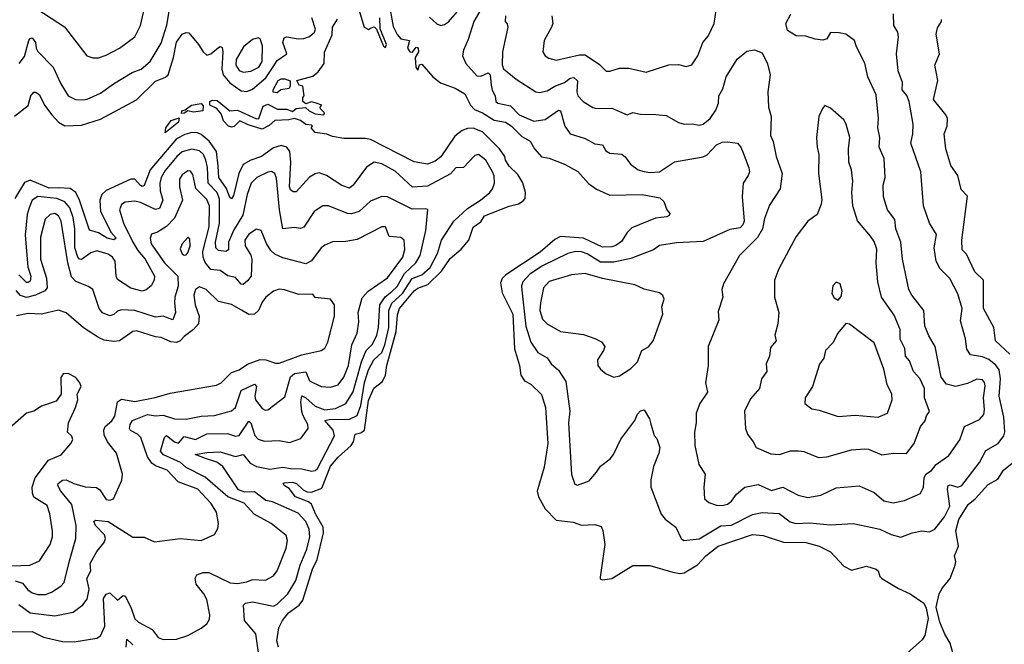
# Model space of a CAD drawing. Extents: x 1245515 to 1420776, y 606314 to 671314.
# Tile 239 of 256: x 1389190 to 1394369, y 621189 to 624475. Entities that reach past the tile are written whole.
import ezdxf

# ---------------------------------------------------------------- set-up
doc = ezdxf.new("R2010")
doc.units = 0

msp = doc.modelspace()

# ---------------------------------------------------------------- linework, layer by layer
at = {"layer": '0CON10XD'}
for points in [[(1389187.6, 624245), (1389215, 624281.9), (1389238.9, 624365), (1389245, 624376.2), (1389255, 624379.5), (1389273.4, 624355), (1389276.2, 624325), (1389285, 624307.3), (1389366.7, 624225), (1389406.6, 624136.6), (1389445, 624074.4), (1389483.3, 624055), (1389525, 624053.8), (1389545, 624056.5), (1389615, 624088.5), (1389682.6, 624137.4), (1389782.3, 624197.7), (1389828.6, 624215), (1389877.1, 624255), (1389935, 624351.4), (1389964.4, 624445.6), (1390003.3, 624675)], [(1391664.4, 624615), (1391578.1, 624465), (1391548.8, 624371.2), (1391524.1, 624315), (1391519.5, 624285), (1391536.7, 624245), (1391595, 624179.5), (1391615, 624178.5), (1391655, 624194.3), (1391664.6, 624184.6), (1391669.9, 624129.9), (1391674.6, 624104.6), (1391691, 624075), (1391695.2, 624045.2), (1391705, 624035.8), (1391771.9, 624021.9), (1391817.9, 623975), (1391895, 623941.8), (1391955, 623950), (1392025, 623999.4), (1392035, 623995.8), (1392056.9, 623915), (1392085, 623874.4), (1392165, 623849.1), (1392215, 623822.5), (1392255, 623815.7), (1392272.5, 623785), (1392295, 623772.2), (1392357.2, 623767.2), (1392375, 623754), (1392403.8, 623715), (1392443.8, 623685), (1392475, 623675.6), (1392505, 623670.5), (1392555, 623674.7), (1392635, 623726.2), (1392785, 623753.1), (1392805.5, 623764.5), (1392855, 623816.9), (1392885, 623830.9), (1392912.7, 623832.7), (1392965, 623824.4), (1392983.5, 623805), (1392995.8, 623774.2), (1393026.3, 623696.3), (1393028.5, 623675), (1393022.2, 623655), (1392995.6, 623615), (1392991.1, 623545), (1393000.7, 623415), (1392993.9, 623395), (1392979.9, 623380.1), (1392925, 623370.5), (1392785, 623307.3), (1392645, 623300.8), (1392555, 623286.2), (1392524.2, 623265), (1392405, 623218.6), (1392315, 623199), (1392245, 623199.3), (1392175, 623243.5), (1392145, 623254.3), (1392115, 623254.8), (1392074, 623245), (1391939.8, 623180.2), (1391873.4, 623136.6), (1391836.9, 623095), (1391830.3, 623075), (1391831.9, 623051.9), (1391852.4, 622862.4), (1391878.3, 622778.3), (1391915, 622723.5), (1391965, 622695.7), (1391985.6, 622665), (1392025, 622630.6), (1392062.4, 622572.4), (1392083.8, 622415), (1392076.2, 622355), (1392093.1, 622083.1), (1392110.7, 622030.7), (1392125, 622026.7), (1392185, 622049.2), (1392225, 622094.2), (1392245, 622126.7), (1392295.3, 622164.7), (1392312.8, 622187.2), (1392352.6, 622267.4), (1392425, 622366), (1392440, 622400), (1392455, 622417.5), (1392475, 622422.5), (1392503.3, 622375), (1392508.8, 622355), (1392528.3, 622288.3), (1392541.7, 622271.7), (1392558, 622225), (1392552.9, 622195), (1392524.3, 622125), (1392510, 622055), (1392510, 622015), (1392564.5, 621874.5), (1392585, 621848), (1392640.8, 621805), (1392668.8, 621745), (1392683.3, 621735), (1392765, 621743.5), (1392877.7, 621812.3), (1392935, 621815.2), (1393045, 621871.2), (1393095, 621882.6), (1393185, 621877.9), (1393243.3, 621833.3), (1393272.5, 621825), (1393345, 621828.9), (1393455, 621817.5), (1393575, 621824.5), (1393673.9, 621803.9), (1393715, 621794.5), (1393775, 621766.5), (1393825, 621753.3), (1393885, 621775.4), (1393935.5, 621785.5), (1393975, 621780.6), (1394004.6, 621795.4), (1394055, 621859.1), (1394083.4, 621915), (1394070.7, 622005), (1394074.6, 622025.4), (1394085, 622027.9), (1394125, 622015.2), (1394146, 622024), (1394238.5, 622145), (1394271.7, 622208.3), (1394336.9, 622245), (1394367.1, 622285), (1394372.5, 622307.5), (1394366.2, 622383.8), (1394341.7, 622495), (1394348.7, 622585), (1394342.1, 622632.1), (1394325, 622657.3), (1394287.5, 622687.5), (1394255, 622701.9), (1394191.2, 622711.2), (1394172, 622742), (1394164.5, 622795.5), (1394138.5, 622891.5), (1394147.8, 622955), (1394125, 623032.5), (1394082.6, 623112.6), (1394031.9, 623165), (1394011.5, 623205), (1394000.5, 623275), (1394013.1, 623345), (1393975.6, 623405), (1393944.6, 623495), (1393930.4, 623675), (1393877.5, 623825), (1393888.2, 623875), (1393889.2, 623925), (1393868.5, 624045), (1393856.7, 624076.7), (1393831.5, 624105), (1393834.5, 624145), (1393811.5, 624205), (1393801.5, 624295), (1393812.7, 624385), (1393809.1, 624409.1), (1393787.8, 624445), (1393787.1, 624505)], [(1389245, 624554.4), (1389425, 624437.5), (1389544, 624285), (1389575, 624274.4), (1389605, 624274.4), (1389645, 624288.5), (1389715, 624325.4), (1389795.3, 624384.7), (1389825, 624444), (1389846.7, 624535)], [(1390968.8, 624545), (1391002.5, 624435), (1391025, 624422.5), (1391035, 624430), (1391055, 624437.5), (1391066.7, 624425), (1391104, 624335), (1391115, 624328.8), (1391120, 624345), (1391086.2, 624426.2), (1391085.2, 624485.2)], [(1391131.5, 624565), (1391155, 624438.8), (1391175, 624397.5), (1391195, 624373.9), (1391240, 624365), (1391230.5, 624325), (1391242.9, 624305), (1391256.2, 624303.8), (1391275, 624330), (1391286.1, 624326.1), (1391287.5, 624305), (1391270, 624275), (1391274.4, 624225), (1391285, 624210), (1391293, 624237), (1391305, 624240), (1391362.5, 624175), (1391402.7, 624142.7), (1391480, 624115), (1391531.2, 624085), (1391561.9, 624025), (1391582.1, 624002.1), (1391625, 623985.5), (1391685, 623945.5), (1391745, 623936.2), (1391775, 623916.8), (1391831, 623861), (1391875.6, 623835), (1391897.8, 623795), (1391935, 623754.2), (1391975, 623745.6), (1392055, 623714.5), (1392125.8, 623675.8), (1392182.8, 623612.8), (1392225, 623582.7), (1392295, 623550.9), (1392465, 623555.3), (1392557.1, 623537.1), (1392578.3, 623518.3), (1392593.8, 623475), (1392610, 623455), (1392606.7, 623445), (1392595, 623438), (1392535, 623430.4), (1392410.9, 623379.1), (1392385.4, 623355), (1392355, 623308.2), (1392325, 623286.8), (1392305, 623280.6), (1392255, 623278.3), (1392155, 623326.2), (1392035.3, 623334.7), (1392005, 623318.7), (1391927.9, 623252.1), (1391747.8, 623132.2), (1391727.4, 623112.6), (1391718.9, 623091.1), (1391728.8, 623038.8), (1391784.2, 622925), (1391792.9, 622742.9), (1391818.5, 622655), (1391825.7, 622604.3), (1391844.7, 622574.7), (1391878.2, 622558.2), (1391935, 622502.9), (1391955.6, 622435.6), (1391968.3, 622245), (1391948.7, 622121.3), (1391911.3, 621995), (1391918.9, 621965), (1391935.8, 621934.2), (1391955, 621902.5), (1392012.1, 621842.1), (1392100.8, 621830.8), (1392145, 621816.7), (1392215, 621818.8), (1392249.3, 621809.3), (1392258.3, 621788.3), (1392267.5, 621715), (1392243, 621543), (1392243.6, 621533.6), (1392255, 621527.5), (1392305, 621536.2), (1392416, 621604), (1392505, 621604.3), (1392625, 621568.5), (1392661.7, 621561.7), (1392685, 621564.6), (1392755, 621607.5), (1392799.5, 621655), (1392865, 621706.2), (1393045, 621766.2), (1393101.7, 621761.7), (1393207.3, 621727.3), (1393325, 621724.8), (1393394.6, 621705.4), (1393455.9, 621675.9), (1393525, 621600.5), (1393565, 621579.5), (1393645, 621600), (1393695, 621584), (1393706, 621575), (1393714.2, 621545), (1393725, 621535.8), (1393813.2, 621483.2), (1393875, 621455.3), (1393945.6, 621405), (1393958.6, 621378.6), (1393969.1, 621325), (1393951.6, 621235), (1393937, 621213), (1393860.8, 621145)], [(1391345, 624488.5), (1391385, 624452.5), (1391405, 624444.5), (1391425, 624448.8), (1391445, 624462.9), (1391529.3, 624560.7)], [(1389162.8, 623967.2), (1389235, 624023.8), (1389249.1, 624075), (1389265, 624092.9), (1389274.1, 624094.1), (1389295, 624080), (1389321.2, 624025), (1389359.8, 623975), (1389394.9, 623934.9), (1389426.7, 623916.7), (1389515, 623920.6), (1389615, 623950.7), (1389805, 624052.5), (1389905, 624150.9), (1389957.3, 624172.7), (1389971.4, 624185), (1389999.6, 624275), (1390015, 624357.1), (1390045, 624397.8), (1390065, 624408.1), (1390080, 624405), (1390131.1, 624345), (1390154.5, 624305), (1390175, 624287.5), (1390195, 624295.4), (1390235, 624329.1), (1390245, 624333.3), (1390255, 624329.2), (1390258.9, 624305), (1390253.4, 624215), (1390261.1, 624185), (1390295, 624142.8), (1390355, 624100.9), (1390385, 624097.1), (1390415, 624109.8), (1390485, 624169.2), (1390523.2, 624226.8), (1390545, 624259.4), (1390594.5, 624295), (1390574.6, 624355), (1390581.2, 624378.8), (1390595.4, 624384.6), (1390655, 624374.2), (1390683.8, 624376.2), (1390715, 624386.7), (1390740.5, 624409.5), (1390745.3, 624425), (1390727.5, 624485)], [(1390681.7, 622001.7), (1390701.4, 621991.4), (1390725, 621990.2), (1390780.1, 622009.9), (1390825, 622125.9), (1390865, 622173.3), (1390933.4, 622235), (1390945.3, 622255), (1390955.4, 622294.6), (1390985, 622300.9), (1391004.5, 622315.5), (1391025, 622471.8), (1391053.7, 622536.3), (1391098.9, 622571.1), (1391114.8, 622605), (1391121, 622655), (1391170.4, 622835), (1391177.4, 622922.6), (1391188.1, 622955), (1391265, 623047.8), (1391285, 623062.3), (1391337.7, 623082.3), (1391408.5, 623151.5), (1391455, 623219.4), (1391512.6, 623267.4), (1391552.1, 623315), (1391575, 623382.5), (1391615, 623411.5), (1391635, 623443.1), (1391765, 623493.5), (1391814.6, 623505.4), (1391838.9, 623521.1), (1391848.9, 623535), (1391850.3, 623565), (1391836.8, 623616.8), (1391810.6, 623660.6), (1391764.1, 623705), (1391746, 623735), (1391742, 623755), (1391714.6, 623795), (1391624.3, 623885), (1391575, 623904.4), (1391545, 623901.7), (1391518.4, 623891.6), (1391478.1, 623861.9), (1391405, 623753.3), (1391375, 623731.1), (1391335, 623714.5), (1391265, 623727.3), (1391035, 623844.3), (1391009.3, 623849.3), (1390895, 623850), (1390835, 623860), (1390805, 623873.3), (1390745, 623881.2), (1390723.3, 623905), (1390730, 623915), (1390725, 623920), (1390695, 623923.8), (1390667.1, 623945), (1390635, 623954.6), (1390605, 623947.6), (1390532, 623945), (1390502.8, 623917.3), (1390465, 623899.2), (1390391.5, 623921.5), (1390348.1, 623941.9), (1390317.4, 623912.6), (1390305, 623909.5), (1390288.8, 623915), (1390262, 623942), (1390249.4, 623979.4), (1390227.1, 624007.1), (1390190.8, 624025), (1390190.8, 624045), (1390205, 624052), (1390229.5, 624049.5), (1390295, 623995.6), (1390335, 623999.2), (1390435, 623952.7), (1390447.5, 623955), (1390470.6, 624019.4), (1390495, 624030), (1390546.7, 624003.3), (1390595, 624004), (1390625, 623991.5), (1390645, 624007.5), (1390693, 624013), (1390711.9, 623995), (1390745, 623978.9), (1390790, 623975), (1390792.5, 623985), (1390772.5, 624005), (1390770, 624015), (1390780, 624025), (1390750, 624035), (1390725, 624042.5), (1390695, 624032.5), (1390680, 624045), (1390680, 624065), (1390686.7, 624075), (1390680, 624125), (1390660.7, 624130.7), (1390647.5, 624155), (1390732.7, 624177.3), (1390760, 624200), (1390791.2, 624245), (1390794.1, 624304.1), (1390833.2, 624395), (1390835.6, 624435), (1390862.6, 624477.4)], [(1391746.1, 624495), (1391743.1, 624465), (1391755, 624453.3), (1391758.2, 624435), (1391730.3, 624305), (1391727.3, 624237.3), (1391735, 624215.7), (1391802, 624162), (1391905, 624095.5), (1391925, 624091.8), (1391965, 624100.3), (1392005, 624125.3), (1392055, 624143.7), (1392085, 624166.6), (1392105, 624170.8), (1392123.9, 624153.9), (1392120.5, 624095), (1392126.2, 624075), (1392153.8, 624043.8), (1392205, 624013.6), (1392225, 624008.2), (1392305, 624008.5), (1392385, 623974.5), (1392415, 623986.7), (1392455, 623978.5), (1392535.5, 623975.5), (1392590.3, 623970.3), (1392655, 623934), (1392685, 623926), (1392727.6, 623927.6), (1392765, 623919.2), (1392785, 623925.8), (1392821.4, 623955), (1392851.3, 623998.7), (1392866.2, 624035), (1392867.5, 624075), (1392889.1, 624110.9), (1392906.7, 624175), (1392963.8, 624266.2), (1393015, 624310), (1393055, 624315.8), (1393095, 624301.2), (1393123.3, 624243.3), (1393137.1, 624185), (1393125.5, 624095), (1393128.5, 624015), (1393143.8, 623965), (1393140, 623865), (1393153.6, 623833.6), (1393168.8, 623755), (1393200.9, 623665), (1393190.8, 623585), (1393135, 623499.2), (1393108.3, 623428.3), (1393097.8, 623375), (1393071.4, 623328.6), (1392975.8, 623235), (1392892, 623085), (1392884.2, 623055), (1392888, 623015), (1392865, 622940), (1392867.1, 622895), (1392811.9, 622755), (1392812.2, 622655), (1392797.5, 622565), (1392808.5, 622515), (1392768.5, 622455), (1392749.1, 622405), (1392749.2, 622355), (1392740, 622305), (1392741.5, 622235), (1392762.5, 622135), (1392795.7, 622085), (1392788.9, 622015), (1392793.1, 621955), (1392815, 621935.6), (1392855, 621921.9), (1392885, 621919.1), (1392913, 621927), (1392935, 621942.9), (1392960.8, 621979.2), (1393004.7, 622015.3), (1393075, 622029.6), (1393145, 621999.1), (1393205, 622015.5), (1393285, 621974), (1393335, 621961.8), (1393405, 621972.9), (1393485, 622012.5), (1393605, 622022.5), (1393685, 621986.9), (1393735, 621944.6), (1393785, 621933.9), (1393845, 621945.4), (1393928, 621982), (1393944.5, 622015), (1393947.9, 622065), (1393956.3, 622083.6), (1393987.2, 622102.8), (1394011.1, 622135), (1394078.4, 622181.6), (1394136.2, 622265), (1394160.5, 622335), (1394238.1, 622371.9), (1394261.2, 622398.8), (1394265.8, 622425), (1394259.2, 622485), (1394268.2, 622548.2), (1394265.6, 622565.6), (1394255, 622580.9), (1394225, 622584.6), (1394175, 622560.3), (1394115, 622545.4), (1394065, 622558.2), (1394037.5, 622595), (1394006.1, 622755), (1393972.2, 622812.2), (1393950.9, 622865), (1393946.8, 622945), (1393883.6, 623025), (1393867.1, 623055), (1393833.4, 623215), (1393824.6, 623305), (1393798.5, 623375), (1393793.7, 623423.7), (1393755.7, 623475), (1393733.2, 623543.2), (1393732.1, 623605), (1393742.1, 623645), (1393737.5, 623745), (1393711.1, 623805), (1393713.8, 623855), (1393703.8, 623906.2), (1393707.9, 623955), (1393695, 624078.8), (1393652, 624175), (1393635, 624246.7), (1393591.1, 624331.1), (1393581.2, 624365), (1393535, 624398), (1393500, 624405), (1393455, 624406.7), (1393436.2, 624373.8), (1393415, 624366.5), (1393375, 624371.4), (1393325, 624388.5), (1393275, 624389.2), (1393228, 624418), (1393220.5, 624455), (1393246.6, 624503.4)], [(1391990, 624495), (1391993.8, 624455), (1391988, 624435), (1391949.2, 624365), (1391942.5, 624305), (1391954, 624285), (1391972.6, 624272.6), (1392012.5, 624262.5), (1392135, 624290.5), (1392165, 624290), (1392239.6, 624239.6), (1392275, 624204.2), (1392295, 624204.4), (1392345, 624219.5), (1392395, 624219.6), (1392485, 624198.1), (1392605, 624236.5), (1392655, 624238.6), (1392695, 624228.6), (1392725, 624237.5), (1392756.7, 624285), (1392782.7, 624355), (1392811.2, 624388.8), (1392843.3, 624455), (1392853.1, 624525)], [(1394398.8, 622715), (1394323.5, 622785), (1394314, 622855), (1394259.2, 622955), (1394260.4, 623105), (1394215, 623148.9), (1394171.3, 623241.3), (1394147.3, 623265), (1394146.6, 623315), (1394175.7, 623545.7), (1394142.1, 623582.1), (1394124.3, 623655), (1394087.7, 623707.7), (1394061.2, 623795), (1394053.1, 623875), (1394068.2, 623915), (1394070.8, 623955), (1394061.1, 623975), (1393996.2, 624055), (1394018.9, 624155), (1394010.3, 624199.7), (1394003.9, 624235), (1394028.7, 624295), (1394010.8, 624399.2), (1394018.7, 624431.3), (1394039.5, 624465), (1394039.7, 624475)], [(1390365, 624198.8), (1390405, 624204.8), (1390447.5, 624225), (1390466, 624255), (1390466.7, 624336.7), (1390455, 624374.2), (1390445, 624380), (1390415, 624370.9), (1390368.1, 624331.9), (1390329.5, 624265), (1390327.5, 624235), (1390345, 624206.8), (1390365, 624198.8)], [(1390545, 624090), (1390523.3, 624093.3), (1390522.5, 624105), (1390549.2, 624155), (1390565, 624164.2), (1390583.9, 624163.9), (1390612.5, 624152.5), (1390613, 624127), (1390606.7, 624113.3), (1390563.6, 624106.4), (1390545, 624090)], [(1390040.6, 623980.6), (1390042.7, 623995), (1390059.7, 624000.3), (1390094.3, 624025), (1390145, 624033.2), (1390155, 624021.4), (1390154, 623995), (1390105, 623987.5), (1390074, 623996), (1390055, 623982.9), (1390040.6, 623980.6)], [(1393392.4, 622172.4), (1393435, 622174.5), (1393565, 622211.8), (1393635, 622217.5), (1393655, 622215.5), (1393725, 622186.7), (1393785.7, 622194.3), (1393855, 622192.9), (1393895.4, 622245), (1393928.9, 622335), (1393953.1, 622365), (1393959.6, 622390.4), (1393975.5, 622414.5), (1393950, 622485), (1393949.6, 622535), (1393925, 622586.9), (1393891.8, 622625), (1393870.8, 622680.8), (1393850, 622705), (1393845.7, 622745.7), (1393822.4, 622795), (1393820.8, 622845), (1393790.1, 622920.1), (1393723.1, 623015), (1393703.8, 623095), (1393696.1, 623196.1), (1393698, 623268), (1393685, 623307.5), (1393665, 623336.7), (1393596.4, 623416.4), (1393572.7, 623495), (1393566.5, 623565), (1393573.1, 623625), (1393565.7, 623685), (1393550.8, 623725), (1393549.4, 623795), (1393556.2, 623855), (1393538.1, 623925), (1393525, 623948), (1393455, 624010), (1393425, 624022.5), (1393412.3, 624007.7), (1393394, 623965), (1393381.4, 623855), (1393384.4, 623805), (1393394.3, 623765), (1393391.4, 623665), (1393408.8, 623528.8), (1393405.8, 623505), (1393385, 623450), (1393335, 623415.7), (1393274.4, 623335), (1393183.1, 623165), (1393160.6, 623105), (1393160.8, 623015), (1393184, 622935), (1393177.3, 622875), (1393161.5, 622815), (1393168.6, 622785), (1393139.7, 622750.3), (1393134, 622705), (1393116.9, 622665), (1393119.4, 622625), (1393091.4, 622585), (1393081.1, 622535), (1393035, 622480.8), (1393001.9, 622415), (1393007.5, 622325), (1393018, 622295), (1393048.8, 622255), (1393063.3, 622225), (1393140.5, 622190.5), (1393187.6, 622187.6), (1393245, 622206.1), (1393286.9, 622206.9), (1393315, 622203.5), (1393392.4, 622172.4)], [(1389955, 623878.8), (1389959.4, 623905), (1389986.9, 623945), (1390028.6, 623958.6), (1390024.6, 623935), (1389955, 623878.8)], [(1390446.6, 621146.6), (1390432.4, 621245), (1390372.1, 621315), (1390367.1, 621395), (1390378, 621405), (1390415, 621412.4), (1390525, 621389.7), (1390545, 621400.7), (1390600.3, 621455), (1390641.7, 621525), (1390666, 621605), (1390701, 621689), (1390717, 621755), (1390712, 621795), (1390695, 621835.4), (1390655, 621878.8), (1390519.1, 621939.1), (1390485, 621945.5), (1390425, 621991.4), (1390375, 621989.5), (1390341.5, 622001.5), (1390259.4, 622125), (1390227.1, 622147.1), (1390166.6, 622166.6), (1390112.8, 622187.2), (1390175, 622197.7), (1390245, 622201), (1390325, 622177.3), (1390365, 622186.9), (1390401.6, 622141.6), (1390435, 622123.8), (1390505, 622111.2), (1390575, 622121.1), (1390615, 622113.4), (1390675, 622112.4), (1390725, 622099.7), (1390745, 622103.3), (1390755.7, 622114.3), (1390845.9, 622285), (1390838.9, 622315), (1390794.3, 622365.7), (1390817.7, 622372.3), (1390925, 622373), (1390965, 622392.4), (1390984.5, 622445.5), (1391004.2, 622565.8), (1391025, 622633.6), (1391052.4, 622685), (1391095, 622723.3), (1391111.2, 622765), (1391131.3, 622855), (1391131.1, 622945), (1391147.1, 622982.9), (1391203.8, 623035), (1391255, 623114.2), (1391305, 623132.1), (1391349.5, 623170.5), (1391388.1, 623245), (1391409.5, 623315), (1391473.8, 623415), (1391545, 623481.8), (1391614.2, 623525), (1391662.5, 623565), (1391677.8, 623585), (1391688.2, 623615), (1391686.4, 623653.6), (1391677.7, 623675), (1391641.8, 623735), (1391603.6, 623766.4), (1391585, 623760), (1391525, 623696.7), (1391485, 623696.2), (1391456.1, 623663.9), (1391335, 623599.3), (1391256.1, 623593.9), (1391165, 623678.2), (1391095, 623715.9), (1391055, 623725.3), (1391015, 623699.4), (1390945, 623604.4), (1390925, 623589.1), (1390885, 623602), (1390804.4, 623654.4), (1390765, 623668.4), (1390745, 623664.1), (1390714.1, 623645.9), (1390645, 623569.1), (1390628.8, 623568.8), (1390615, 623580.5), (1390609.5, 623595), (1390617, 623725), (1390611.4, 623781.4), (1390594.8, 623804.8), (1390565, 623812.9), (1390525, 623801.1), (1390461.8, 623755), (1390405, 623736.5), (1390366.4, 623713.6), (1390342.1, 623665), (1390315, 623550), (1390305, 623531.9), (1390295, 623539.4), (1390277.2, 623587.2), (1390238.3, 623645), (1390234.9, 623704.9), (1390225, 623781.5), (1390187, 623835), (1390145, 623870.7), (1390125, 623880.4), (1390095, 623882.1), (1390058.8, 623871.2), (1390015, 623847.2), (1389877.1, 623685), (1389845, 623601.8), (1389835, 623597.4), (1389825, 623602.3), (1389795, 623635.3), (1389775, 623635.2), (1389644.5, 623575.5), (1389621.8, 623555), (1389611.6, 623525), (1389615.2, 623465), (1389670.9, 623355), (1389696.8, 623325), (1389685, 623316.4), (1389650.8, 623325), (1389605, 623354.3), (1389557.6, 623367.6), (1389504.5, 623525), (1389484.9, 623564.9), (1389455, 623586.8), (1389395, 623589.7), (1389345, 623588.8), (1389245, 623629.8), (1389215, 623618.8), (1389165.2, 623535)], [(1389085, 621255.5), (1389255, 621256), (1389315, 621226.8), (1389415, 621204.1), (1389477.3, 621202.7), (1389595, 621221.5), (1389615.4, 621234.6), (1389638.5, 621285), (1389630.4, 621429.6), (1389645, 621453.4), (1389665, 621459.7), (1389705, 621420.9), (1389735, 621445.6), (1389745, 621442.5), (1389774.4, 621385), (1389795, 621323.5), (1389815, 621305.6), (1389886.4, 621266.4), (1389918.8, 621225), (1389945, 621214.4), (1390015, 621215.8), (1390075, 621236.2), (1390145, 621273.8), (1390175, 621296.7), (1390188.3, 621321.7), (1390190, 621345), (1390174.4, 621425), (1390159.1, 621455), (1390117.7, 621505), (1390112.2, 621537.8), (1390122.5, 621555), (1390155, 621566.1), (1390185, 621566.9), (1390296.9, 621513.1), (1390335, 621509.6), (1390385, 621518.2), (1390415, 621530.4), (1390483.7, 621526.3), (1390525, 621549.4), (1390543.8, 621575), (1390592, 621695), (1390598.8, 621735), (1390591.7, 621761.7), (1390513.1, 621825), (1390423, 621873), (1390371, 621931), (1390285, 621965.2), (1390165, 622067.5), (1390065, 622119.8), (1390035.4, 622145.4), (1389946.6, 622186.5), (1389930.4, 622205), (1389952.2, 622277.8), (1389962.7, 622287.3), (1390005, 622253.5), (1390025, 622247.5), (1390055, 622281.6), (1390115, 622266.5), (1390175, 622296.5), (1390282.7, 622297.3), (1390325, 622283.5), (1390345, 622288.4), (1390395, 622362.2), (1390405, 622354.4), (1390427.1, 622287.1), (1390445, 622268.2), (1390478.5, 622258.5), (1390555, 622260.4), (1390609.1, 622250.9), (1390668.3, 622271.7), (1390707.1, 622325), (1390706.5, 622345), (1390680.7, 622390.7), (1390674.3, 622414.3), (1390669.3, 622465), (1390675, 622495.5), (1390695, 622486.5), (1390745, 622442), (1390795, 622423.4), (1390850.8, 622429.2), (1390905, 622455.4), (1390943.5, 622516.5), (1390987.4, 622675), (1391012.7, 622735), (1391045, 622768), (1391068.8, 622815), (1391077.8, 622855), (1391084.5, 622975), (1391112.7, 623017.3), (1391147.1, 623045), (1391175, 623071.3), (1391215, 623139.6), (1391274.1, 623195.9), (1391297.4, 623235), (1391326.7, 623365), (1391336.1, 623476.1), (1391325, 623480.4), (1391255, 623477.3), (1391125, 623542.8), (1391095, 623545.4), (1391035, 623519.6), (1390975, 623466.5), (1390935, 623453.6), (1390914.7, 623454.8), (1390815, 623495.6), (1390785, 623495.5), (1390739.5, 623465), (1390685, 623382.7), (1390666.6, 623376.6), (1390635, 623382.3), (1390575, 623373.8), (1390555.8, 623475), (1390540.6, 623640.6), (1390532.3, 623665), (1390515, 623675.9), (1390495, 623672.5), (1390437.8, 623645), (1390407.5, 623615), (1390387.2, 623555), (1390363.6, 623446.4), (1390314.2, 623365.8), (1390288.9, 623305), (1390288.2, 623265), (1390275, 623255.4), (1390235, 623261.3), (1390220.9, 623275), (1390220.3, 623305), (1390240.9, 623405), (1390241.3, 623531.3), (1390229, 623565), (1390182.2, 623615), (1390177.5, 623697.5), (1390169, 623735), (1390156.1, 623765), (1390135, 623785.2), (1390095, 623793.8), (1390045, 623780.2), (1390016.7, 623755), (1389955, 623681.1), (1389934.4, 623645), (1389927, 623615), (1389928.4, 623575), (1389942.9, 623525), (1389925, 623481.5), (1389905, 623476.5), (1389825, 623512.5), (1389795, 623519.5), (1389745, 623514.7), (1389725, 623502.2), (1389714.2, 623475), (1389736.2, 623405), (1389784.4, 623304.4), (1389810.7, 623260.7), (1389849.3, 623215), (1389898.5, 623125), (1389897.1, 623105), (1389881.2, 623075), (1389855, 623054), (1389835, 623047.5), (1389775, 623062.5), (1389705, 623107.5), (1389697.3, 623125), (1389692.6, 623205), (1389678.4, 623225), (1389655, 623241.7), (1389595, 623259.5), (1389565, 623248.4), (1389515, 623214.1), (1389505, 623214.7), (1389495, 623225.4), (1389480.7, 623275), (1389479.8, 623375), (1389470.8, 623435), (1389453.4, 623485), (1389427.3, 623517.3), (1389385, 623534.2), (1389285, 623545.2), (1389255.3, 623525), (1389239.5, 623485), (1389230, 623450), (1389218, 623342), (1389232.9, 623175), (1389249, 623125), (1389245, 623099.4), (1389235, 623091.8), (1389225, 623092.7), (1389185, 623133.5)], [(1390065, 622373.3), (1390145, 622389.2), (1390215, 622392.9), (1390305, 622416.7), (1390325.2, 622434.8), (1390355, 622523.9), (1390425, 622557.1), (1390435.9, 622545.9), (1390427.3, 622495), (1390430.3, 622475), (1390465, 622428.9), (1390480.9, 622420.9), (1390495, 622422.2), (1390585, 622491.4), (1390614.6, 622595.4), (1390636, 622614), (1390695, 622622), (1390715, 622574.6), (1390775, 622546.1), (1390825, 622541.1), (1390865, 622554.7), (1390895, 622594.5), (1390919.4, 622655), (1390937.2, 622765), (1390964.6, 622825.4), (1390973.8, 622885), (1390969.6, 622935), (1390990.8, 623010.8), (1391023.9, 623046.1), (1391125, 623116.1), (1391205, 623225.8), (1391215.3, 623265.3), (1391212.5, 623315), (1391195, 623329.6), (1391133.7, 623333.7), (1391115, 623385.7), (1391095, 623384.4), (1390965, 623318.2), (1390905, 623307.7), (1390835, 623306.7), (1390795, 623288.9), (1390776, 623274), (1390725, 623205.5), (1390695, 623191.1), (1390575, 623222.9), (1390531.4, 623241.4), (1390511.1, 623261.1), (1390487.9, 623297.9), (1390459.4, 623365), (1390435, 623372.5), (1390395, 623346.8), (1390373.9, 623315), (1390376.1, 623285), (1390406, 623236), (1390410.3, 623215), (1390408.1, 623125), (1390388.2, 623101.8), (1390365, 623081.9), (1390355, 623083.1), (1390325, 623118.5), (1390285, 623126.7), (1390245, 623154.6), (1390195, 623161.4), (1390165, 623196.8), (1390154.3, 623225), (1390154, 623255), (1390186, 623385), (1390189, 623495), (1390175, 623528.4), (1390117, 623587), (1390100.4, 623660.4), (1390088, 623678), (1390075, 623680), (1390045, 623659.1), (1390030.4, 623635), (1390031.1, 623595), (1390046.7, 623525), (1390005, 623431.5), (1389963.1, 623386.9), (1389915, 623357.8), (1389883, 623347), (1389875.5, 623325), (1389882.4, 623295), (1389951.2, 623195), (1390021.6, 623125), (1390023.5, 623073.5), (1390006.3, 623015), (1390005.2, 622985.2), (1390010.4, 622935), (1389995, 622896.2), (1389945, 622915.3), (1389905, 622910), (1389795, 622945.2), (1389725, 622949.1), (1389705, 622941.5), (1389685, 622923.5), (1389665, 622917.7), (1389625, 622933.1), (1389608.8, 622955), (1389575, 623055.8), (1389551.7, 623071.7), (1389485, 623098), (1389462.6, 623122.6), (1389442.6, 623195), (1389409, 623415), (1389395, 623443.1), (1389375, 623455.8), (1389350.1, 623449.9), (1389324.4, 623425.6), (1389298.9, 623331.1), (1389298.9, 623215), (1389330.6, 623115), (1389334.8, 623065), (1389321.5, 623048.5), (1389273.2, 623025), (1389225, 623012.6), (1389194.4, 623024.4), (1389171.1, 623051.1)], [(1390055, 623235.7), (1390065, 623237.1), (1390075, 623248), (1390086.6, 623285), (1390085, 623320), (1390075, 623328.8), (1390045, 623296), (1390035, 623270), (1390045, 623242.9), (1390055, 623235.7)], [(1392315, 622594.2), (1392345, 622600.8), (1392405, 622639.1), (1392440, 622675), (1392463.5, 622735), (1392496.9, 622753.1), (1392521.8, 622785), (1392573.3, 622925), (1392567.8, 622965), (1392580, 623005), (1392573.9, 623023.9), (1392555, 623038.8), (1392475, 623056.9), (1392425, 623080.8), (1392255, 623113.1), (1392165, 623138.9), (1392093.1, 623133.1), (1391975, 623098.2), (1391945.3, 623065), (1391929.7, 622985), (1391926.5, 622945), (1391940.3, 622900.2), (1391964.7, 622874.7), (1392035, 622834.6), (1392155, 622818.2), (1392215, 622797.9), (1392250.4, 622780.4), (1392267.5, 622755), (1392261.4, 622735), (1392230, 622685), (1392231.9, 622655), (1392245, 622635.8), (1392275, 622612), (1392315, 622594.2)], [(1393495, 623000), (1393511.7, 623018.3), (1393517.3, 623047.3), (1393506.1, 623086.1), (1393485, 623093.3), (1393466.7, 623075), (1393462, 623035), (1393475, 623012.5), (1393495, 623000)], [(1389166.4, 621523.6), (1389205, 621511), (1389233.2, 621475), (1389255, 621460.8), (1389285, 621450.4), (1389325, 621451.8), (1389357.3, 621462.7), (1389405.7, 621495), (1389424.4, 621515), (1389451.7, 621628.3), (1389484.7, 621745), (1389487.1, 621815), (1389464.7, 621925), (1389406.3, 621995), (1389390.9, 622025), (1389391.8, 622035), (1389415, 622052.9), (1389435, 622054.7), (1389474.8, 622034.8), (1389535, 622017.7), (1389594.1, 622014.1), (1389611.7, 622001.7), (1389645, 621950.6), (1389665, 621947.5), (1389683.3, 621955), (1389727.6, 622052.4), (1389731.4, 622085), (1389698.5, 622195), (1389651.6, 622255), (1389635, 622291.9), (1389631.9, 622315), (1389639.1, 622335), (1389675.4, 622365), (1389690.8, 622389.2), (1389704.9, 622465.1), (1389725, 622478.1), (1389795, 622466.7), (1389903, 622487), (1389980.7, 622510.7), (1390225, 622553.1), (1390249.2, 622565), (1390305, 622618.5), (1390345, 622633.6), (1390387.6, 622662.4), (1390455, 622687.5), (1390485, 622686), (1390535, 622667.7), (1390555, 622668.5), (1390675, 622711.2), (1390775, 622734.4), (1390795, 622746.2), (1390811.7, 622778.3), (1390845.4, 622915), (1390845.3, 622975.3), (1390825, 623003.8), (1390745, 623013.3), (1390731.2, 623031.2), (1390658.7, 623028.7), (1390583.6, 623053.6), (1390555, 623056.9), (1390525, 623046.9), (1390484.6, 623015.4), (1390465, 622989.2), (1390446, 622945), (1390425, 622926), (1390395, 622923.2), (1390356.2, 622946.2), (1390305, 622976.2), (1390235, 622992.5), (1390170.6, 623055), (1390135, 623070), (1390114.7, 623055.3), (1390106.2, 623025), (1390113.3, 622975), (1390134, 622915), (1390130.5, 622875), (1390105, 622845.6), (1390055, 622809.1), (1390034.1, 622785.9), (1390015, 622777.3), (1389985, 622779.7), (1389935, 622802.9), (1389905, 622806.4), (1389805, 622838.1), (1389785, 622834.4), (1389715, 622784.7), (1389685, 622781.8), (1389635, 622789.5), (1389605, 622802.2), (1389525, 622853.6), (1389435, 622933.3), (1389395, 622946.7), (1389305, 622925.5), (1389235, 622928.8), (1389172.9, 622917.1)], [(1393705, 622383.6), (1393754.6, 622405.4), (1393780, 622475), (1393777.3, 622505), (1393753.8, 622555), (1393735, 622636.2), (1393685, 622775.8), (1393555, 622873.3), (1393535, 622877.5), (1393493.8, 622825), (1393467.5, 622775), (1393429.2, 622735), (1393419.2, 622695), (1393396.8, 622663.2), (1393360.6, 622545), (1393321.2, 622485), (1393320, 622455), (1393357.5, 622427.5), (1393395, 622421.1), (1393495, 622388.1), (1393585, 622394.6), (1393705, 622383.6)], [(1389148.8, 621601.2), (1389243.3, 621605), (1389295, 621628.1), (1389350.5, 621715), (1389362.9, 621755), (1389362.7, 621785), (1389348.2, 621875), (1389335, 621918.6), (1389265, 621963.3), (1389257.2, 621985), (1389256.2, 622015), (1389270.7, 622065), (1389341.8, 622158.2), (1389407.5, 622185), (1389458.8, 622245), (1389468.8, 622265), (1389464, 622284), (1389442, 622305), (1389446, 622355), (1389483.8, 622435), (1389496, 622475), (1389492.5, 622505), (1389513.3, 622545), (1389506.7, 622565), (1389485, 622593.3), (1389445, 622613.3), (1389418.3, 622611.7), (1389407, 622593), (1389407.5, 622505), (1389381.7, 622468.3), (1389305, 622441.2), (1389265, 622416), (1389225.6, 622404.4), (1389108.7, 622301.3)], [(1389185, 621399.3), (1389245, 621355.2), (1389375, 621338.8), (1389471.5, 621358.5), (1389522.7, 621397.3), (1389544.1, 621425.9), (1389555, 621480), (1389543.7, 621535), (1389564.2, 621575), (1389560.3, 621615), (1389595, 621676.9), (1389634.4, 621725), (1389641.1, 621745), (1389635.5, 621765), (1389588.2, 621815), (1389580.8, 621835), (1389588, 621842), (1389655.2, 621835.2), (1389785, 621752.5), (1389845, 621753.3), (1389898.3, 621728.3), (1390035, 621745.6), (1390145, 621735.6), (1390215, 621766.7), (1390232.3, 621797.7), (1390235.8, 621825), (1390225.6, 621885), (1390195, 621931.1), (1390126.9, 622005), (1390024, 622044), (1389965, 622104.7), (1389905, 622128.7), (1389885, 622142.6), (1389862.4, 622175), (1389827.3, 622277.3), (1389809.4, 622295), (1389773.4, 622313.4), (1389766.8, 622325), (1389770.3, 622345), (1389783.7, 622366.3), (1389862.7, 622397.3), (1389905, 622391.7), (1389945, 622395.2), (1390005, 622375.8), (1390065, 622373.3)], [(1394098.7, 621145), (1394085.2, 621195), (1394056.6, 621243.4), (1394030.4, 621305), (1394011.5, 621385), (1394026.9, 621455), (1394044.3, 621485.7), (1394085.4, 621535), (1394111.1, 621605), (1394114.1, 621625), (1394108.2, 621655), (1394128.6, 621705), (1394115.2, 621785.2), (1394130.7, 621845), (1394180, 621925), (1394215.8, 621954.2), (1394285, 622030.3), (1394335, 622058.5), (1394365.4, 622105), (1394437.7, 622162.3)], [(1390551.5, 621175), (1390542.8, 621207.2), (1390552.7, 621275), (1390573.2, 621315), (1390604.2, 621355), (1390660.9, 621395), (1390679.3, 621420.7), (1390729.7, 621585), (1390754.3, 621635.7), (1390787.9, 621775), (1390785.6, 621805), (1390745.2, 621875), (1390725.5, 621925.5), (1390708.6, 621938.6), (1390640, 621965), (1390608.3, 622008.3), (1390580.8, 622025), (1390576.2, 622035), (1390581.3, 622038.7), (1390625, 622041.8), (1390645.5, 622035), (1390681.7, 622001.7)], [(1389750, 621175), (1389754.4, 621215.6), (1389785, 621186.2)]]:
    msp.add_lwpolyline(points, dxfattribs=at)

doc.saveas('drawing.dxf')
